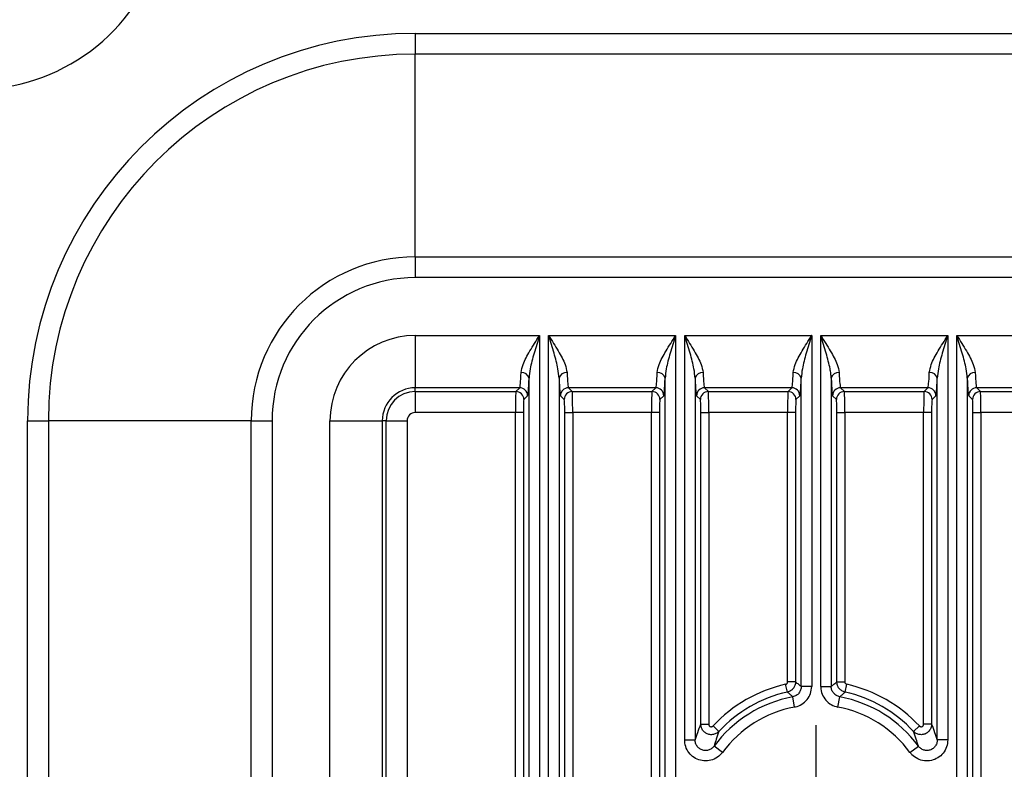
# Model space of a CAD drawing. Header units: millimetres. Extents: x 0 to 210, y 0 to 148.
# Tile 31 of 52: x 121 to 129, y 49 to 55. Entities that reach past the tile are written whole.
import ezdxf

# ---------------------------------------------------------------- set-up
doc = ezdxf.new("R2010")
doc.units = ezdxf.units.MM
doc.header["$LTSCALE"] = 0.5
doc.layers.add('FORMAT', color=7, linetype='Continuous')

# ---------------------------------------------------------------- blocks, each defined once
blk = doc.blocks.new('SW_CENTERMARKSYMBOL_2')
at = {"layer": 'FORMAT', "color": 0}
for p, q in [((0, 0.4167), (0, 0.7667)), ((0, 0), (0, 0.4167)), ((-0.4167, 0), (-0.7667, 0)), ((0, 0), (-0.4167, 0)), ((0, 0), (0, -0.4167)), ((0, 0), (0.4167, 0)), ((0.4167, 0), (0.7667, 0)), ((0, -0.4167), (0, -0.7667))]:
    blk.add_line(p, q, dxfattribs=at)

msp = doc.modelspace()

# ---------------------------------------------------------------- linework, layer by layer
at = {"color": 7, "linetype": 'Continuous', "lineweight": 25}
for p, q in [((123.97022, 54.781174), (123.97022, 54.615807)), ((123.97022, 54.781174), (130.096983, 54.781174)), ((123.97022, 53.001027), (123.97022, 54.615807)), ((130.093995, 54.615807), (123.97022, 54.615807)), ((123.97022, 53.001027), (123.97022, 52.835659)), ((123.97022, 53.001027), (130.063509, 53.001027)), ((130.063509, 52.835659), (123.97022, 52.835659)), ((123.97022, 52.374307), (124.959081, 52.374307)), ((123.97022, 52.374307), (123.97022, 51.957894)), ((124.959081, 52.374307), (124.959081, 46.127207)), ((125.03136, 52.374307), (126.042414, 52.374307)), ((125.03136, 46.127207), (125.03136, 52.374307)), ((126.042414, 52.374307), (126.042414, 46.127207)), ((126.114693, 52.374307), (127.125747, 52.374307)), ((126.114693, 49.153007), (126.114693, 52.374307)), ((127.125747, 52.374307), (127.125747, 49.578717)), ((127.198026, 52.374307), (128.209081, 52.374307)), ((127.198026, 49.578717), (127.198026, 52.374307)), ((128.209081, 52.374307), (128.209081, 49.153007)), ((128.28136, 52.374307), (129.292414, 52.374307)), ((128.28136, 46.127207), (128.28136, 52.374307)), ((124.875798, 46.127207), (124.875798, 52.03371)), ((125.114642, 52.03371), (125.114642, 46.127207)), ((125.959131, 46.127207), (125.959131, 52.03371)), ((126.197976, 52.03371), (126.197976, 49.153007)), ((127.042465, 49.578717), (127.042465, 52.03371)), ((127.281309, 52.03371), (127.281309, 49.578717)), ((128.125798, 49.153007), (128.125798, 52.03371)), ((128.364642, 52.03371), (128.364642, 46.127207)), ((124.801103, 51.957894), (123.97022, 51.957894)), ((123.97022, 51.927501), (123.97022, 51.957894)), ((123.97022, 51.927501), (124.770709, 51.927501)), ((123.97022, 51.927501), (123.97022, 51.760936)), ((124.770709, 51.927501), (124.801103, 51.957894)), ((124.864564, 51.894433), (124.83417, 51.864039)), ((125.15627, 51.864039), (125.125876, 51.894433)), ((125.884436, 51.957894), (125.189338, 51.957894)), ((125.189338, 51.957894), (125.219731, 51.927501)), ((125.219731, 51.927501), (125.854042, 51.927501)), ((125.854042, 51.927501), (125.884436, 51.957894)), ((125.947897, 51.894433), (125.917504, 51.864039)), ((126.239603, 51.864039), (126.20921, 51.894433)), ((126.967769, 51.957894), (126.272671, 51.957894)), ((126.272671, 51.957894), (126.303064, 51.927501)), ((126.303064, 51.927501), (126.937376, 51.927501)), ((126.937376, 51.927501), (126.967769, 51.957894)), ((127.031231, 51.894433), (127.000837, 51.864039)), ((127.322936, 51.864039), (127.292543, 51.894433)), ((128.051103, 51.957894), (127.356004, 51.957894)), ((127.356004, 51.957894), (127.386398, 51.927501)), ((127.386398, 51.927501), (128.020709, 51.927501)), ((128.020709, 51.927501), (128.051103, 51.957894)), ((128.114564, 51.894433), (128.08417, 51.864039)), ((128.40627, 51.864039), (128.375876, 51.894433)), ((129.134436, 51.957894), (128.439338, 51.957894)), ((128.439338, 51.957894), (128.469731, 51.927501)), ((128.469731, 51.927501), (129.104042, 51.927501)), ((124.767232, 51.760936), (123.97022, 51.760936)), ((124.830694, 51.760936), (124.767232, 51.760936)), ((124.767232, 45.357836), (124.767232, 51.760936)), ((124.830694, 51.760936), (124.830694, 45.357836)), ((125.159747, 45.357836), (125.159747, 51.760936)), ((125.159747, 51.760936), (125.223208, 51.760936)), ((125.850566, 51.760936), (125.223208, 51.760936)), ((125.223208, 51.760936), (125.223208, 45.357836)), ((125.914027, 51.760936), (125.850566, 51.760936)), ((125.850566, 45.357836), (125.850566, 51.760936)), ((125.914027, 51.760936), (125.914027, 45.357836)), ((126.24308, 49.278076), (126.24308, 51.760936)), ((126.24308, 51.760936), (126.306541, 51.760936)), ((126.933899, 51.760936), (126.306541, 51.760936)), ((126.306541, 51.760936), (126.306541, 49.278076)), ((126.99736, 51.760936), (126.933899, 51.760936)), ((126.933899, 49.615486), (126.933899, 51.760936)), ((126.99736, 51.760936), (126.99736, 49.615486)), ((127.326413, 49.615486), (127.326413, 51.760936)), ((127.326413, 51.760936), (127.389875, 51.760936)), ((128.017232, 51.760936), (127.389875, 51.760936)), ((127.389875, 51.760936), (127.389875, 49.615486)), ((128.080694, 51.760936), (128.017232, 51.760936)), ((128.017232, 49.278076), (128.017232, 51.760936)), ((128.080694, 51.760936), (128.080694, 49.278076)), ((128.409747, 45.357836), (128.409747, 51.760936)), ((128.409747, 51.760936), (128.473208, 51.760936)), ((129.100566, 51.760936), (128.473208, 51.760936)), ((128.473208, 51.760936), (128.473208, 45.357836)), ((120.883995, 51.69495), (121.049363, 51.69495)), ((120.883995, 45.30152), (120.883995, 51.69495)), ((121.049363, 51.69495), (121.049363, 45.304509)), ((122.664143, 51.69495), (121.049363, 51.69495)), ((122.664143, 45.334994), (122.664143, 51.69495)), ((122.664143, 51.69495), (122.829511, 51.69495)), ((122.829511, 51.69495), (122.829511, 45.334994)), ((123.290863, 45.334994), (123.290863, 51.69495)), ((123.290863, 51.69495), (123.707276, 51.69495)), ((123.707276, 51.69495), (123.707276, 45.334994)), ((123.737669, 51.69495), (123.707276, 51.69495)), ((123.737669, 45.296993), (123.737669, 51.69495)), ((123.737669, 51.69495), (123.904234, 51.69495)), ((123.904234, 51.69495), (123.904234, 45.272413)), ((126.93219, 49.534197), (126.918388, 49.596139)), ((126.99736, 49.615486), (126.933899, 49.615486)), ((127.125747, 49.578717), (127.042465, 49.578717)), ((127.198026, 49.578717), (127.281309, 49.578717)), ((127.326413, 49.615486), (127.389875, 49.615486)), ((127.391584, 49.534197), (127.405385, 49.596139)), ((126.990034, 49.415035), (126.974608, 49.496876)), ((127.333739, 49.415035), (127.349165, 49.496876)), ((126.24308, 49.278076), (126.306541, 49.278076)), ((126.38743, 49.221448), (126.340897, 49.264599)), ((127.936344, 49.221448), (127.982877, 49.264599)), ((128.080694, 49.278076), (128.017232, 49.278076)), ((126.114693, 49.153007), (126.197976, 49.153007)), ((128.209081, 49.153007), (128.125798, 49.153007)), ((126.415291, 49.054118), (126.348275, 49.103563)), ((127.908482, 49.054118), (127.975499, 49.103563))]:
    msp.add_line(p, q, dxfattribs=at)
for centre, radius, start, end in [((120.45772, 55.88245), 1.54931, 162.2553321, 18.9412343), ((123.97022, 51.69495), 3.086225, 90, 180), ((123.97022, 51.69495), 2.920857, 90, 180), ((123.97022, 51.69495), 1.306077, 90, 180), ((123.97022, 51.69495), 1.140709, 90, 180), ((123.97022, 51.69495), 0.679357, 90, 180), ((124.818809, 52.020644), 0.058468, 12.9133148, 96.355212), ((125.171632, 52.020644), 0.058468, 83.644788, 167.0866852), ((125.902142, 52.020644), 0.058468, 12.9133148, 96.355212), ((126.254965, 52.020644), 0.058468, 83.644788, 167.0866852), ((126.985475, 52.020644), 0.058468, 12.9133148, 96.355212), ((127.338298, 52.020644), 0.058468, 83.644788, 167.0866852), ((128.068809, 52.020644), 0.058468, 12.9133148, 96.355212), ((128.421632, 52.020644), 0.058468, 83.644788, 167.0866852), ((123.97022, 51.69495), 0.262945, 90, 180), ((123.97022, 51.69495), 0.232551, 90, 180), ((124.770619, 51.863949), 0.063552, 0.0816919, 89.9183081), ((124.801012, 51.894342), 0.063552, 0.0816919, 89.9183081), ((125.189428, 51.894342), 0.063552, 90.0816919, 179.9183081), ((125.219822, 51.863949), 0.063552, 90.0816919, 179.9183081), ((125.853952, 51.863949), 0.063552, 0.0816919, 89.9183081), ((125.884345, 51.894342), 0.063552, 0.0816919, 89.9183081), ((126.272761, 51.894342), 0.063552, 90.0816919, 179.9183081), ((126.303155, 51.863949), 0.063552, 90.0816919, 179.9183081), ((126.937285, 51.863949), 0.063552, 0.0816919, 89.9183081), ((126.967679, 51.894342), 0.063552, 0.0816919, 89.9183081), ((127.356095, 51.894342), 0.063552, 90.0816919, 179.9183081), ((127.386488, 51.863949), 0.063552, 90.0816919, 179.9183081), ((128.020619, 51.863949), 0.063552, 0.0816919, 89.9183081), ((128.051012, 51.894342), 0.063552, 0.0816919, 89.9183081), ((128.439428, 51.894342), 0.063552, 90.0816919, 179.9183081), ((128.469822, 51.863949), 0.063552, 90.0816919, 179.9183081), ((123.97022, 51.69495), 0.065986, 90, 180), ((127.161887, 48.503283), 1.119655, 102.5608558, 137.1598107), ((127.161887, 48.503283), 1.119655, 42.8401893, 77.4391442), ((127.161887, 48.503283), 1.011089, 100.6742353, 143.5802439), ((127.161887, 48.503283), 1.056193, 102.5608558, 137.1598107), ((127.161887, 48.503283), 1.011089, 36.4197561, 79.3257647), ((127.161887, 48.503283), 1.056193, 42.8401893, 77.4391442), ((127.161887, 48.503283), 0.927806, 100.6742353, 143.5802439), ((127.161887, 48.503283), 0.927806, 36.4197561, 79.3257647)]:
    msp.add_arc(centre, radius, start, end, dxfattribs=at)
for centre, major_axis, ratio, start_param, end_param in [((124.800518, 52.374307), (0, 0.416667), 0.04024269, 3.17649924, 3.92384034), ((125.189923, 52.374307), (0, 0.416667), 0.04024269, 2.35934497, 3.10668607), ((125.883851, 52.374307), (0, 0.416667), 0.04024269, 3.17649924, 3.92384034), ((126.273256, 52.374307), (0, 0.416667), 0.04024269, 2.35934497, 3.10668607), ((126.967184, 52.374307), (0, 0.416667), 0.04024269, 3.17649924, 3.92384034), ((127.356589, 52.374307), (0, 0.416667), 0.04024269, 2.35934497, 3.10668607), ((128.050518, 52.374307), (0, 0.416667), 0.04024269, 3.17649924, 3.92384034), ((128.439923, 52.374307), (0, 0.416667), 0.04024269, 2.35934497, 3.10668607), ((124.863979, 52.374307), (0, 0.480167), 0.03492077, 3.17649924, 3.92384034), ((125.126461, 52.374307), (0, 0.480167), 0.03492077, 2.35934497, 3.10668607), ((125.947312, 52.374307), (0, 0.480167), 0.03492077, 3.17649924, 3.92384034), ((126.209795, 52.374307), (0, 0.480167), 0.03492077, 2.35934497, 3.10668607), ((127.030645, 52.374307), (0, 0.480167), 0.03492077, 3.17649924, 3.92384034), ((127.293128, 52.374307), (0, 0.480167), 0.03492077, 2.35934497, 3.10668607), ((128.113979, 52.374307), (0, 0.480167), 0.03492077, 3.17649924, 3.92384034), ((128.376461, 52.374307), (0, 0.480167), 0.03492077, 2.35934497, 3.10668607), ((124.770835, 51.760936), (0, 0.166667), 0.02161596, 0.03490659, 1.57079633), ((125.219605, 51.760936), (0, 0.166667), 0.02161596, 4.71238898, 6.24827872), ((125.854168, 51.760936), (0, 0.166667), 0.02161596, 0.03490659, 1.57079633), ((126.302939, 51.760936), (0, 0.166667), 0.02161596, 4.71238898, 6.24827872), ((126.937502, 51.760936), (0, 0.166667), 0.02161596, 0.03490659, 1.57079633), ((127.386272, 51.760936), (0, 0.166667), 0.02161596, 4.71238898, 6.24827872), ((128.020835, 51.760936), (0, 0.166667), 0.02161596, 0.03490659, 1.57079633), ((128.469605, 51.760936), (0, 0.166667), 0.02161596, 4.71238898, 6.24827872), ((124.834296, 51.760936), (0, 0.103167), 0.03492077, 0.03490659, 1.57079633), ((125.156144, 51.760936), (0, 0.103167), 0.03492077, 4.71238898, 6.24827872), ((125.91763, 51.760936), (0, 0.103167), 0.03492077, 0.03490659, 1.57079633), ((126.239477, 51.760936), (0, 0.103167), 0.03492077, 4.71238898, 6.24827872), ((127.000963, 51.760936), (0, 0.103167), 0.03492077, 0.03490659, 1.57079633), ((127.322811, 51.760936), (0, 0.103167), 0.03492077, 4.71238898, 6.24827872), ((128.084296, 51.760936), (0, 0.103167), 0.03492077, 0.03490659, 1.57079633), ((128.406144, 51.760936), (0, 0.103167), 0.03492077, 4.71238898, 6.24827872)]:
    msp.add_ellipse(centre, major_axis=major_axis, ratio=ratio, start_param=start_param, end_param=end_param, dxfattribs=at)
for points, knots in [([(124.812337, 52.078752), (124.816427, 52.100213), (124.826718, 52.154203), (124.883836, 52.255145), (124.932659, 52.332849), (124.958782, 52.373838), (124.959081, 52.374307)], [0, 0, 0, 0, 0.23760112, 0.59773489, 0.99539984, 1, 1, 1, 1]), ([(124.959081, 52.374307), (124.958901, 52.373736), (124.94407, 52.326483), (124.916599, 52.237397), (124.884307, 52.122812), (124.878179, 52.058644), (124.875798, 52.03371)], [0, 0, 0, 0, 0.00493706, 0.40829797, 0.77007889, 1, 1, 1, 1]), ([(125.03136, 52.374307), (125.031658, 52.373838), (125.057781, 52.332849), (125.106604, 52.255145), (125.163723, 52.154203), (125.174013, 52.100213), (125.178103, 52.078752)], [0, 0, 0, 0, 0.00460016, 0.40226511, 0.76239888, 1, 1, 1, 1]), ([(125.114642, 52.03371), (125.112261, 52.058644), (125.106133, 52.122812), (125.073841, 52.237397), (125.04637, 52.326483), (125.031539, 52.373736), (125.03136, 52.374307)], [0, 0, 0, 0, 0.22992111, 0.59170203, 0.99506294, 1, 1, 1, 1]), ([(125.89567, 52.078752), (125.899761, 52.100213), (125.910051, 52.154203), (125.967169, 52.255145), (126.015993, 52.332849), (126.042115, 52.373838), (126.042414, 52.374307)], [0, 0, 0, 0, 0.23760112, 0.59773489, 0.99539984, 1, 1, 1, 1]), ([(126.042414, 52.374307), (126.042235, 52.373736), (126.027404, 52.326483), (125.999933, 52.237397), (125.96764, 52.122812), (125.961512, 52.058644), (125.959131, 52.03371)], [0, 0, 0, 0, 0.00493706, 0.40829797, 0.77007889, 1, 1, 1, 1]), ([(126.114693, 52.374307), (126.114992, 52.373838), (126.141114, 52.332849), (126.189937, 52.255145), (126.247056, 52.154203), (126.257346, 52.100213), (126.261437, 52.078752)], [0, 0, 0, 0, 0.00460016, 0.40226511, 0.76239888, 1, 1, 1, 1]), ([(126.197976, 52.03371), (126.195594, 52.058644), (126.189467, 52.122812), (126.157174, 52.237397), (126.129703, 52.326483), (126.114872, 52.373736), (126.114693, 52.374307)], [0, 0, 0, 0, 0.22992111, 0.59170203, 0.99506294, 1, 1, 1, 1]), ([(126.979003, 52.078752), (126.983094, 52.100213), (126.993384, 52.154203), (127.050503, 52.255145), (127.099326, 52.332849), (127.125449, 52.373838), (127.125747, 52.374307)], [0, 0, 0, 0, 0.23760112, 0.59773489, 0.99539984, 1, 1, 1, 1]), ([(127.125747, 52.374307), (127.125568, 52.373736), (127.110737, 52.326483), (127.083266, 52.237397), (127.050974, 52.122812), (127.044846, 52.058644), (127.042465, 52.03371)], [0, 0, 0, 0, 0.00493706, 0.40829797, 0.77007889, 1, 1, 1, 1]), ([(127.198026, 52.374307), (127.198325, 52.373838), (127.224448, 52.332849), (127.273271, 52.255145), (127.330389, 52.154203), (127.34068, 52.100213), (127.34477, 52.078752)], [0, 0, 0, 0, 0.00460016, 0.40226511, 0.76239888, 1, 1, 1, 1]), ([(127.281309, 52.03371), (127.280595, 52.045931), (127.279156, 52.070545), (127.271266, 52.116151), (127.258824, 52.17024), (127.240974, 52.234807), (127.220588, 52.302409), (127.205742, 52.349721), (127.198206, 52.373736), (127.198026, 52.374307)], [0, 0, 0, 0, 0.11420735, 0.23000987, 0.40989317, 0.59183627, 0.79273851, 0.99506873, 1, 1, 1, 1]), ([(128.062337, 52.078752), (128.066427, 52.100213), (128.076718, 52.154203), (128.133836, 52.255145), (128.182659, 52.332849), (128.208782, 52.373838), (128.209081, 52.374307)], [0, 0, 0, 0, 0.237601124, 0.597734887, 0.995399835, 1, 1, 1, 1]), ([(128.209081, 52.374307), (128.208901, 52.373736), (128.19407, 52.326483), (128.166599, 52.237397), (128.134307, 52.122812), (128.128179, 52.058644), (128.125798, 52.03371)], [0, 0, 0, 0, 0.00493706, 0.40829797, 0.77007889, 1, 1, 1, 1]), ([(128.364642, 52.03371), (128.362261, 52.058644), (128.356133, 52.122812), (128.323841, 52.237397), (128.29637, 52.326483), (128.281539, 52.373736), (128.28136, 52.374307)], [0, 0, 0, 0, 0.22992111, 0.59170203, 0.99506294, 1, 1, 1, 1]), ([(128.28136, 52.374307), (128.281658, 52.373838), (128.307781, 52.332849), (128.356604, 52.255145), (128.413723, 52.154203), (128.424013, 52.100213), (128.428103, 52.078752)], [0, 0, 0, 0, 0.00460016, 0.40226511, 0.76239888, 1, 1, 1, 1]), ([(126.918388, 49.596139), (126.920519, 49.596838), (126.92478, 49.598235), (126.929794, 49.60286), (126.933237, 49.608765), (126.933678, 49.613241), (126.933899, 49.615486)], [0, 0, 0, 0, 0.249646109, 0.499297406, 0.748839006, 1, 1, 1, 1]), ([(126.99736, 49.615486), (126.996424, 49.606057), (126.994559, 49.587259), (126.980088, 49.562455), (126.959029, 49.543019), (126.941135, 49.537137), (126.93219, 49.534197)], [0, 0, 0, 0, 0.25113659, 0.5007027, 0.75037836, 1, 1, 1, 1]), ([(127.042465, 49.578717), (127.041555, 49.569336), (127.039737, 49.550578), (127.025358, 49.525778), (127.003587, 49.505608), (126.98458, 49.499881), (126.974608, 49.496876)], [0, 0, 0, 0, 0.243862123, 0.487567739, 0.731150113, 1, 1, 1, 1]), ([(126.990034, 49.415035), (126.991947, 49.415418), (127.012131, 49.419459), (127.04926, 49.434822), (127.091505, 49.472646), (127.120227, 49.522521), (127.123907, 49.559985), (127.125747, 49.578717)], [0, 0, 0, 0, 0.02550301, 0.26906136, 0.51263299, 0.75631918, 1, 1, 1, 1]), ([(126.99736, 49.615486), (127.005014, 49.609325), (127.020049, 49.597222), (127.035083, 49.584811), (127.042465, 49.578717)], [0, 0, 0, 0, 0.50905187, 1, 1, 1, 1]), ([(127.198026, 49.578717), (127.198048, 49.576767), (127.198281, 49.556184), (127.206501, 49.516851), (127.235846, 49.468332), (127.279538, 49.430868), (127.315672, 49.420312), (127.333739, 49.415035)], [0, 0, 0, 0, 0.02550302, 0.26906137, 0.512633, 0.75631918, 1, 1, 1, 1]), ([(127.281309, 49.578717), (127.28869, 49.584811), (127.303725, 49.597222), (127.31876, 49.609325), (127.326413, 49.615486)], [0, 0, 0, 0, 0.4909475, 1, 1, 1, 1]), ([(127.349165, 49.496876), (127.340114, 49.499507), (127.322018, 49.504768), (127.300311, 49.523492), (127.284522, 49.548622), (127.282414, 49.568361), (127.281309, 49.578717)], [0, 0, 0, 0, 0.24386213, 0.48756774, 0.73115011, 1, 1, 1, 1]), ([(127.391584, 49.534197), (127.382584, 49.537161), (127.364642, 49.54307), (127.343579, 49.562589), (127.329188, 49.587371), (127.327338, 49.606115), (127.326413, 49.615486)], [0, 0, 0, 0, 0.25113659, 0.5007027, 0.75037836, 1, 1, 1, 1]), ([(127.389875, 49.615486), (127.390093, 49.613255), (127.39053, 49.608792), (127.393954, 49.602892), (127.398969, 49.598247), (127.403242, 49.596843), (127.405385, 49.596139)], [0, 0, 0, 0, 0.24964611, 0.49929741, 0.74883901, 1, 1, 1, 1]), ([(126.974608, 49.496876), (126.96768, 49.503057), (126.953568, 49.515647), (126.939401, 49.527939), (126.93219, 49.534197)], [0, 0, 0, 0, 0.490947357, 1, 1, 1, 1]), ([(127.391584, 49.534197), (127.384372, 49.527939), (127.370206, 49.515647), (127.356094, 49.503057), (127.349165, 49.496876)], [0, 0, 0, 0, 0.50905327, 1, 1, 1, 1]), ([(126.197976, 49.153007), (126.204917, 49.173562), (126.219943, 49.218054), (126.234986, 49.25708), (126.24308, 49.278076)], [0, 0, 0, 0, 0.46200365, 1, 1, 1, 1]), ([(126.38743, 49.221448), (126.37964, 49.214703), (126.364767, 49.201824), (126.336222, 49.194047), (126.307994, 49.195423), (126.281588, 49.206202), (126.260377, 49.225077), (126.245916, 49.249985), (126.244025, 49.268717), (126.24308, 49.278076)], [0, 0, 0, 0, 0.15443361, 0.29487784, 0.43530888, 0.57603595, 0.71724087, 0.85872902, 1, 1, 1, 1]), ([(126.306541, 49.278076), (126.306761, 49.275837), (126.3072, 49.271357), (126.310629, 49.265399), (126.315673, 49.260889), (126.32196, 49.258322), (126.328687, 49.258009), (126.335492, 49.25989), (126.339038, 49.262979), (126.340897, 49.264599)], [0, 0, 0, 0, 0.14149992, 0.28301809, 0.42407943, 0.56459197, 0.70486949, 0.84532552, 1, 1, 1, 1]), ([(128.080694, 49.278076), (128.079568, 49.267834), (128.07742, 49.248277), (128.061777, 49.223166), (128.040143, 49.204981), (128.013452, 49.194929), (127.985064, 49.194347), (127.957523, 49.202778), (127.9434, 49.215228), (127.936344, 49.221448)], [0, 0, 0, 0, 0.15443361, 0.2948779, 0.4353089, 0.57603587, 0.71724077, 0.85872899, 1, 1, 1, 1]), ([(127.982877, 49.264599), (127.984561, 49.263106), (127.987929, 49.260119), (127.994494, 49.258083), (128.001259, 49.258205), (128.007615, 49.260598), (128.01276, 49.264942), (128.016471, 49.270949), (128.01697, 49.275625), (128.017232, 49.278076)], [0, 0, 0, 0, 0.14149996, 0.28301818, 0.42407945, 0.5645919, 0.70486942, 0.84532553, 1, 1, 1, 1]), ([(128.080694, 49.278076), (128.088774, 49.257114), (128.103818, 49.218089), (128.118844, 49.173599), (128.125798, 49.153007)], [0, 0, 0, 0, 0.537148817, 1, 1, 1, 1]), ([(126.415291, 49.054118), (126.402603, 49.040032), (126.377224, 49.011857), (126.324204, 48.988624), (126.267496, 48.983308), (126.212285, 48.997381), (126.164992, 49.02882), (126.130908, 49.07412), (126.116223, 49.118148), (126.115049, 49.144904), (126.114693, 49.153007)], [0, 0, 0, 0, 0.1353836, 0.27079022, 0.40561059, 0.53967244, 0.67334606, 0.80716695, 0.94160188, 1, 1, 1, 1]), ([(126.348275, 49.103563), (126.341908, 49.096423), (126.32921, 49.082184), (126.302638, 49.0703), (126.274199, 49.067484), (126.246527, 49.074507), (126.222876, 49.090358), (126.205907, 49.113232), (126.198675, 49.135427), (126.198138, 49.148913), (126.197976, 49.153007)], [0, 0, 0, 0, 0.13637539, 0.27198538, 0.4062551, 0.53939257, 0.6723083, 0.80599393, 0.94109838, 1, 1, 1, 1]), ([(126.38743, 49.221448), (126.380373, 49.201595), (126.367256, 49.164697), (126.354272, 49.122881), (126.348275, 49.103563)], [0, 0, 0, 0, 0.538028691, 1, 1, 1, 1]), ([(128.209081, 49.153007), (128.207233, 49.134139), (128.203538, 49.0964), (128.174667, 49.046227), (128.132192, 49.008282), (128.079408, 48.986827), (128.022686, 48.984049), (127.968366, 49.000265), (127.930409, 49.026975), (127.913579, 49.047809), (127.908482, 49.054118)], [0, 0, 0, 0, 0.13538278, 0.27078852, 0.40560974, 0.53967332, 0.6733474, 0.80716694, 0.94160033, 1, 1, 1, 1]), ([(127.975499, 49.103563), (127.96949, 49.122915), (127.956507, 49.16473), (127.94339, 49.201627), (127.936344, 49.221448)], [0, 0, 0, 0, 0.46281884, 1, 1, 1, 1]), ([(128.125798, 49.153007), (128.124913, 49.143482), (128.123149, 49.124485), (128.108822, 49.099147), (128.08761, 49.079997), (128.061172, 49.069219), (128.03273, 49.067933), (128.005496, 49.076265), (127.986499, 49.089831), (127.978061, 49.100365), (127.975499, 49.103563)], [0, 0, 0, 0, 0.136371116, 0.271980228, 0.406252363, 0.53939197, 0.672306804, 0.805990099, 0.941094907, 1, 1, 1, 1])]:
    msp.add_open_spline(points, degree=3, knots=knots, dxfattribs=at)

# ---------------------------------------------------------------- block references
at = {"layer": 'FORMAT'}
msp.add_blockref('SW_CENTERMARKSYMBOL_2', (127.161887, 48.503283), dxfattribs=at)

doc.saveas('drawing.dxf')
